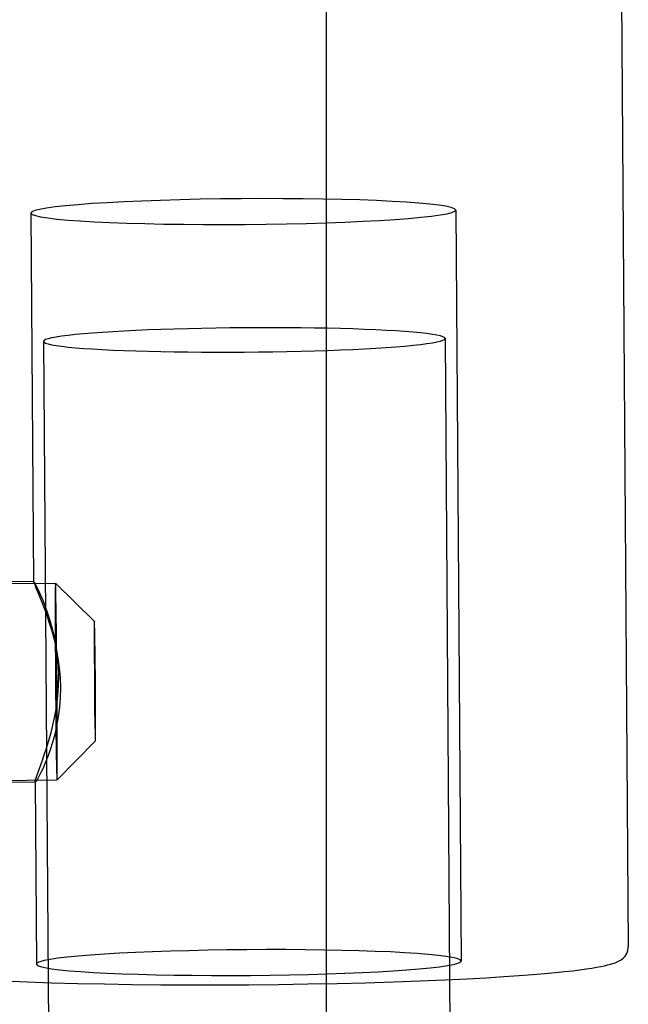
# Model space of a CAD drawing. Header units: inches. Extents: x 0 to 224, y 0 to 145.
# Tile 77 of 125: x 159.085 to 159.558, y 83.976 to 84.742. Entities that reach past the tile are written whole.
import ezdxf

# ---------------------------------------------------------------- set-up
doc = ezdxf.new("R2010")
doc.units = ezdxf.units.IN
doc.header["$LTSCALE"] = 12.302632
doc.header["$MEASUREMENT"] = 0
doc.linetypes.add('HIDDEN', pattern=[0.2, 0.1, -0.1])
doc.layers.add('02___PRT_ALL_AXES', color=7, linetype='CONTINUOUS')
doc.layers.add('DEFAULT_2', color=8, linetype='HIDDEN')

msp = doc.modelspace()

# ---------------------------------------------------------------- linework, layer by layer
at = {"layer": '02___PRT_ALL_AXES', "color": 8, "linetype": 'HIDDEN'}
for p, q in [((159.552, 84.7861), (159.55752, 84.02052)), ((159.10312, 84.4914), (159.18942, 72.51362)), ((159.41511, 84.49364), (159.50141, 72.51587)), ((159.09564, 84.30474), (158.84744, 84.30284)), ((159.0955, 84.30475), (159.09546, 84.30467)), ((158.82246, 84.30114), (159.11244, 84.30337)), ((159.09794, 84.15365), (159.102, 84.16489)), ((158.82363, 84.14815), (159.11361, 84.15038)), ((159.09684, 84.14875), (158.84864, 84.14684))]:
    msp.add_line(p, q, dxfattribs=at)
for points in [[(159.41511, 84.49364), (159.41471, 84.49431), (159.41352, 84.49497), (159.41154, 84.49562), (159.40879, 84.49625), (159.40527, 84.49686), (159.40101, 84.49745), (159.39602, 84.49802), (159.39034, 84.49856), (159.38399, 84.49906), (159.37701, 84.49954), (159.36942, 84.49997), (159.36127, 84.50037), (159.3526, 84.50073), (159.34345, 84.50105), (159.33387, 84.50133), (159.32391, 84.50156), (159.31363, 84.50174), (159.30306, 84.50188), (159.29227, 84.50197), (159.28131, 84.50201), (159.27024, 84.502), (159.25911, 84.50194), (159.24798, 84.50184), (159.23691, 84.50169), (159.22595, 84.50149), (159.21516, 84.50125), (159.2046, 84.50096), (159.19431, 84.50063), (159.18435, 84.50025), (159.17477, 84.49984), (159.16563, 84.49939), (159.15696, 84.49891), (159.14881, 84.49839), (159.14122, 84.49784), (159.13423, 84.49727), (159.12788, 84.49667), (159.1222, 84.49605), (159.11721, 84.49542), (159.11295, 84.49476), (159.10943, 84.4941), (159.10668, 84.49343), (159.1047, 84.49275), (159.10352, 84.49208), (159.10312, 84.4914)], [(159.10312, 84.4914), (159.10352, 84.49073), (159.1047, 84.49007), (159.10668, 84.48942), (159.10943, 84.48879), (159.11295, 84.48818), (159.11721, 84.48759), (159.1222, 84.48702), (159.12788, 84.48648), (159.13423, 84.48598), (159.14122, 84.4855), (159.14881, 84.48506), (159.15696, 84.48466), (159.16563, 84.4843), (159.17477, 84.48399), (159.18435, 84.48371), (159.19431, 84.48348), (159.2046, 84.4833), (159.21516, 84.48316), (159.22595, 84.48307), (159.23691, 84.48303), (159.24798, 84.48304), (159.25911, 84.4831), (159.27024, 84.4832), (159.28131, 84.48335), (159.29227, 84.48355), (159.30306, 84.48379), (159.31363, 84.48408), (159.32391, 84.48441), (159.33387, 84.48479), (159.34345, 84.4852), (159.3526, 84.48565), (159.36127, 84.48613), (159.36942, 84.48665), (159.37701, 84.48719), (159.38399, 84.48777), (159.39034, 84.48837), (159.39602, 84.48899), (159.40101, 84.48962), (159.40527, 84.49028), (159.40879, 84.49094), (159.41154, 84.49161), (159.41352, 84.49229), (159.41471, 84.49296), (159.41511, 84.49364)], [(159.09546, 84.30467), (159.09547, 84.30461), (159.0957, 84.30381), (159.09628, 84.30226), (159.09723, 84.29989), (159.09852, 84.2968), (159.10005, 84.29306), (159.10179, 84.28872), (159.10366, 84.28385), (159.1056, 84.27847), (159.10758, 84.27261), (159.1095, 84.26631), (159.11131, 84.25961), (159.11293, 84.25256), (159.11429, 84.2452), (159.11534, 84.23762), (159.116, 84.22997), (159.11628, 84.22219)], [(159.11498, 84.2316), (159.11471, 84.23937), (159.11406, 84.24692), (159.11304, 84.25427), (159.11172, 84.26132), (159.11015, 84.26795), (159.10841, 84.27416), (159.10657, 84.27989), (159.10469, 84.28512), (159.10285, 84.2898), (159.10109, 84.29392), (159.09947, 84.29745), (159.09806, 84.30035), (159.0969, 84.30255), (159.09606, 84.30402), (159.09559, 84.30469), (159.0955, 84.30475)], [(159.102, 84.16489), (159.10371, 84.16979), (159.10549, 84.1752), (159.1073, 84.18108), (159.10905, 84.18741), (159.1107, 84.19413), (159.11217, 84.2012), (159.11338, 84.20858), (159.11429, 84.21616), (159.11482, 84.22382), (159.11498, 84.2316)], [(159.11628, 84.22219), (159.11611, 84.21442), (159.11556, 84.20688), (159.11461, 84.19951), (159.11335, 84.19244), (159.11183, 84.18577), (159.11012, 84.17953), (159.10828, 84.17376), (159.1064, 84.1685), (159.10453, 84.16379), (159.10274, 84.15964), (159.10107, 84.15608), (159.09959, 84.15317), (159.09834, 84.15095), (159.09741, 84.14947), (159.09683, 84.1488), (159.09669, 84.14874)], [(159.09658, 84.14898), (159.09669, 84.14969), (159.09714, 84.15126), (159.09794, 84.15365)], [(159.09669, 84.14874), (159.09659, 84.14888), (159.09658, 84.14898)]]:
    msp.add_lwpolyline(points, dxfattribs=at)
at = {"layer": 'DEFAULT_2', "color": 8, "linetype": 'HIDDEN'}
for p, q in [((159.32277, 85.00223), (159.32277, 53.00623)), ((159.0934, 84.59115), (159.09546, 84.30457)), ((159.42339, 84.59352), (159.4276, 84.00961)), ((159.11225, 84.297), (159.11222, 84.29343)), ((159.11227, 84.29919), (159.11225, 84.297)), ((159.1123, 84.30039), (159.11227, 84.29919)), ((159.14267, 84.2736), (159.11244, 84.30337)), ((159.11262, 84.3006), (159.11258, 84.30157)), ((159.11266, 84.29943), (159.11262, 84.3006)), ((159.11272, 84.29731), (159.11266, 84.29943)), ((159.11283, 84.29281), (159.11272, 84.29731)), ((159.11222, 84.29343), (159.11219, 84.28544)), ((159.113, 84.28331), (159.11283, 84.29281)), ((159.11219, 84.28544), (159.11221, 84.26737)), ((159.1133, 84.26105), (159.113, 84.28331)), ((159.11221, 84.26737), (159.11239, 84.23149)), ((159.14253, 84.26756), (159.14252, 84.2627)), ((159.14255, 84.26973), (159.14253, 84.26756)), ((159.14257, 84.27106), (159.14255, 84.26973)), ((159.14258, 84.27179), (159.14257, 84.27106)), ((159.14278, 84.27192), (159.14276, 84.27251)), ((159.1428, 84.27121), (159.14278, 84.27192)), ((159.14284, 84.26992), (159.1428, 84.27121)), ((159.1429, 84.26718), (159.14284, 84.26992)), ((159.14301, 84.26141), (159.1429, 84.26718)), ((159.11366, 84.22226), (159.1133, 84.26105)), ((159.14252, 84.2627), (159.14253, 84.25172)), ((159.14319, 84.24788), (159.14301, 84.26141)), ((159.14253, 84.25172), (159.14264, 84.22991)), ((159.14341, 84.2243), (159.14319, 84.24788)), ((159.11239, 84.23149), (159.11275, 84.19269)), ((159.14264, 84.22991), (159.14286, 84.20633)), ((159.11385, 84.18638), (159.11366, 84.22226)), ((159.14352, 84.20249), (159.14341, 84.2243)), ((159.14286, 84.20633), (159.14304, 84.1928)), ((159.14353, 84.1915), (159.14352, 84.20249)), ((159.11275, 84.19269), (159.11305, 84.17044)), ((159.14304, 84.1928), (159.14315, 84.18702)), ((159.14352, 84.18665), (159.14353, 84.1915)), ((159.11386, 84.16831), (159.11385, 84.18638)), ((159.14315, 84.18702), (159.14321, 84.18429)), ((159.14321, 84.18429), (159.14325, 84.183)), ((159.14325, 84.183), (159.14327, 84.18229)), ((159.14327, 84.18229), (159.14329, 84.1817)), ((159.14347, 84.18242), (159.14348, 84.18315)), ((159.14348, 84.18315), (159.1435, 84.18447)), ((159.1435, 84.18447), (159.14352, 84.18665)), ((159.14338, 84.18061), (159.11362, 84.15038)), ((159.11305, 84.17044), (159.11323, 84.16093)), ((159.11383, 84.16032), (159.11386, 84.16831)), ((159.11323, 84.16093), (159.11333, 84.15644)), ((159.11381, 84.15674), (159.11383, 84.16032)), ((159.11333, 84.15644), (159.11339, 84.15431)), ((159.11339, 84.15431), (159.11343, 84.15314)), ((159.11343, 84.15314), (159.11347, 84.15218)), ((159.11376, 84.15335), (159.11378, 84.15456)), ((159.11378, 84.15456), (159.11381, 84.15674)), ((159.09658, 84.1491), (159.0976, 84.00723))]:
    msp.add_line(p, q, dxfattribs=at)
for points in [[(159.25702, 84.60229), (159.24078, 84.60212), (159.22486, 84.60185), (159.20919, 84.60149), (159.19399, 84.60105), (159.17941, 84.60052), (159.16559, 84.59991), (159.15267, 84.59923), (159.14076, 84.59848), (159.12999, 84.59767), (159.12045, 84.59681), (159.11224, 84.59591), (159.10544, 84.59497), (159.10011, 84.59401), (159.09631, 84.59303), (159.09407, 84.59205), (159.0934, 84.59114)], [(159.42339, 84.59352), (159.42245, 84.59457), (159.41994, 84.59552), (159.41587, 84.59644), (159.4103, 84.59732), (159.40325, 84.59815), (159.39481, 84.59892), (159.38506, 84.59963), (159.37409, 84.60027), (159.362, 84.60083), (159.34892, 84.60132), (159.33496, 84.60171), (159.32026, 84.60202), (159.30497, 84.60223), (159.28923, 84.60235), (159.27328, 84.60237), (159.25702, 84.60229)], [(159.0934, 84.59114), (159.09434, 84.5901), (159.09684, 84.58915), (159.10091, 84.58823), (159.10649, 84.58735), (159.11354, 84.58652), (159.12197, 84.58575), (159.13173, 84.58504), (159.1427, 84.5844), (159.15479, 84.58383), (159.16787, 84.58335), (159.18183, 84.58296), (159.19652, 84.58265), (159.21181, 84.58244), (159.22755, 84.58232), (159.24351, 84.5823), (159.25977, 84.58238)], [(159.25977, 84.58238), (159.27601, 84.58255), (159.29193, 84.58282), (159.3076, 84.58317), (159.3228, 84.58362), (159.33738, 84.58415), (159.3512, 84.58476), (159.36412, 84.58544), (159.37603, 84.58619), (159.3868, 84.587), (159.39634, 84.58786), (159.40454, 84.58876), (159.41135, 84.58969), (159.41667, 84.59066), (159.42048, 84.59163), (159.42272, 84.59262), (159.42339, 84.59352)], [(159.11244, 84.30337), (159.11243, 84.30336), (159.11241, 84.3033), (159.1124, 84.30318), (159.11238, 84.30301), (159.11237, 84.30279), (159.11236, 84.30252), (159.11234, 84.3022), (159.11233, 84.30182), (159.11232, 84.3014), (159.1123, 84.30039)], [(159.11258, 84.30157), (159.11256, 84.30198), (159.11255, 84.30233), (159.11253, 84.30263), (159.11251, 84.30289), (159.11249, 84.30308), (159.11248, 84.30323), (159.11246, 84.30333), (159.11244, 84.30337)], [(159.14267, 84.2736), (159.14266, 84.27359), (159.14265, 84.27356), (159.14264, 84.27349), (159.14263, 84.27339), (159.14263, 84.27325), (159.14262, 84.27309), (159.14261, 84.27289), (159.1426, 84.27266), (159.14259, 84.2724), (159.14258, 84.27179)], [(159.14276, 84.27251), (159.14274, 84.27275), (159.14273, 84.27297), (159.14272, 84.27315), (159.14271, 84.27331), (159.1427, 84.27343), (159.14269, 84.27352), (159.14268, 84.27358), (159.14267, 84.2736)], [(159.14329, 84.1817), (159.14331, 84.18145), (159.14332, 84.18124), (159.14333, 84.18105), (159.14334, 84.1809), (159.14335, 84.18078), (159.14336, 84.18069), (159.14337, 84.18063), (159.14338, 84.18061), (159.14338, 84.18061)], [(159.14338, 84.18061), (159.14339, 84.18061), (159.1434, 84.18065), (159.14341, 84.18072), (159.14342, 84.18082), (159.14342, 84.18096), (159.14343, 84.18112), (159.14344, 84.18132), (159.14345, 84.18155), (159.14346, 84.1818), (159.14347, 84.18242)], [(159.11347, 84.15218), (159.11349, 84.15177), (159.11351, 84.15142), (159.11353, 84.15111), (159.11354, 84.15086), (159.11356, 84.15066), (159.11358, 84.15052), (159.11359, 84.15042), (159.11361, 84.15038), (159.11361, 84.15038)], [(159.11362, 84.15038), (159.11363, 84.15039), (159.11364, 84.15045), (159.11366, 84.15057), (159.11367, 84.15073), (159.11368, 84.15095), (159.1137, 84.15122), (159.11371, 84.15155), (159.11372, 84.15192), (159.11373, 84.15235), (159.11376, 84.15335)], [(159.0726, 83.99419), (159.09053, 83.99343), (159.10956, 83.99277), (159.12957, 83.99221), (159.15043, 83.99176), (159.17201, 83.99142), (159.19417, 83.99119), (159.21677, 83.99108), (159.23967, 83.99107), (159.26271, 83.99118), (159.28575, 83.99141), (159.30864, 83.99174), (159.33124, 83.99218), (159.3534, 83.99273), (159.37515, 83.99339), (159.39581, 83.99413), (159.41488, 83.99493), (159.43217, 83.99577), (159.44738, 83.99661), (159.46086, 83.99744), (159.47279, 83.99826), (159.48333, 83.99907), (159.49264, 83.99985), (159.50085, 84.00062), (159.50807, 84.00136), (159.51441, 84.00208), (159.51998, 84.00278), (159.52486, 84.00345), (159.52913, 84.0041), (159.53287, 84.00473), (159.53613, 84.00534), (159.53898, 84.00593), (159.54148, 84.00652), (159.54368, 84.0071), (159.54563, 84.00769), (159.54738, 84.00831), (159.54899, 84.00897), (159.55052, 84.00973), (159.55201, 84.01064), (159.5535, 84.01179), (159.55498, 84.01335), (159.55628, 84.01534), (159.55718, 84.01774), (159.55752, 84.02052)], [(159.26123, 84.01837), (159.24595, 84.01821), (159.23093, 84.01797), (159.21613, 84.01765), (159.20172, 84.01724), (159.18783, 84.01677), (159.17458, 84.01622), (159.16208, 84.0156), (159.15043, 84.01492), (159.13975, 84.01419), (159.13011, 84.01341), (159.1216, 84.01258), (159.1143, 84.01172), (159.10826, 84.01083), (159.10353, 84.00992), (159.10017, 84.009), (159.09819, 84.00807), (159.09761, 84.00723)], [(159.42759, 84.00961), (159.42676, 84.0106), (159.42452, 84.01149), (159.42092, 84.01236), (159.41595, 84.0132), (159.40968, 84.01399), (159.40215, 84.01474), (159.39344, 84.01543), (159.3836, 84.01606), (159.37274, 84.01663), (159.36093, 84.01713), (159.34829, 84.01755), (159.33491, 84.0179), (159.32092, 84.01816), (159.30643, 84.01834), (159.29157, 84.01844), (159.27652, 84.01845), (159.26123, 84.01837)], [(159.09761, 84.00723), (159.09844, 84.00624), (159.10068, 84.00534), (159.10428, 84.00447), (159.10925, 84.00364), (159.11552, 84.00284), (159.12305, 84.0021), (159.13176, 84.00141), (159.1416, 84.00077), (159.15246, 84.00021), (159.16427, 83.99971), (159.17691, 83.99928), (159.19029, 83.99894), (159.20428, 83.99867), (159.21877, 83.99849), (159.23363, 83.9984), (159.24868, 83.99839), (159.26397, 83.99846)], [(159.26397, 83.99846), (159.27925, 83.99862), (159.29427, 83.99886), (159.30907, 83.99919), (159.32348, 83.99959), (159.33737, 84.00007), (159.35062, 84.00062), (159.36312, 84.00124), (159.37477, 84.00191), (159.38545, 84.00265), (159.39509, 84.00343), (159.4036, 84.00425), (159.4109, 84.00511), (159.41694, 84.006), (159.42167, 84.00691), (159.42503, 84.00783), (159.42701, 84.00876), (159.42759, 84.00961)]]:
    msp.add_lwpolyline(points, dxfattribs=at)

doc.saveas('drawing.dxf')
